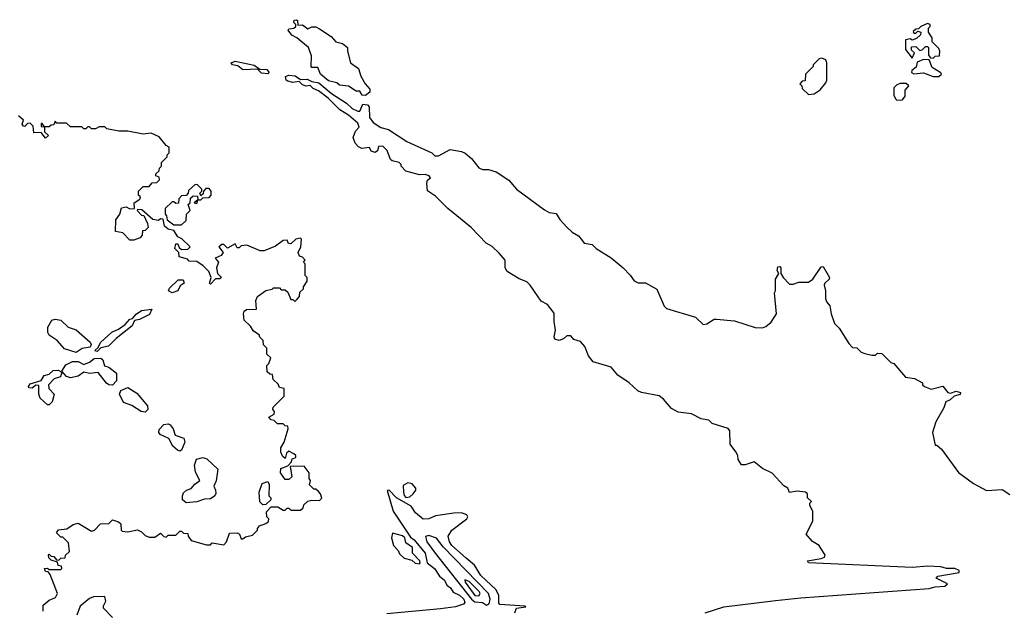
# Model space of a CAD drawing. Extents: x 2472589 to 2662339, y 701009 to 849030.
# Tile 17 of 256: x 2495830 to 2500966, y 762338 to 765420. Entities that reach past the tile are written whole.
import ezdxf

# ---------------------------------------------------------------- set-up
doc = ezdxf.new("R2010")
doc.units = 0

msp = doc.modelspace()

# ---------------------------------------------------------------- linework, layer by layer
at = {"layer": '0CON05XD'}
for points in [[(2497635, 765023.8), (2497616.2, 765026.2), (2497605, 765047.5), (2497585, 765047.5), (2497545, 765072.5), (2497498.3, 765078.3), (2497485, 765090), (2497441.7, 765101.7), (2497400, 765135), (2497385, 765170), (2497355, 765170), (2497350, 765175), (2497351.7, 765231.7), (2497337.5, 765275), (2497275.8, 765325.8), (2497249.7, 765339.7), (2497230, 765365), (2497235, 765372.5), (2497260, 765375), (2497270, 765385), (2497270, 765395), (2497260, 765405), (2497261.7, 765418.3), (2497275, 765420), (2497280, 765415), (2497281.7, 765391.7), (2497305, 765392.5), (2497333, 765373), (2497355, 765382.5), (2497375, 765382.5), (2497395, 765372.5), (2497455, 765332.5), (2497480, 765305), (2497515, 765296.2), (2497540, 765275), (2497540, 765255), (2497556.7, 765195), (2497597.5, 765165), (2497610, 765125), (2497632.5, 765085), (2497657.3, 765057.3), (2497657.5, 765042.5), (2497635, 765023.8)], [(2500595, 765220), (2500605, 765230), (2500628.3, 765231.7), (2500630, 765255), (2500625, 765270), (2500590, 765305), (2500590, 765325), (2500570, 765355), (2500570, 765375), (2500580, 765385), (2500580, 765395), (2500565, 765400), (2500530, 765385), (2500518.3, 765371.7), (2500505, 765370), (2500491.7, 765358.3), (2500495, 765350), (2500505, 765350), (2500515, 765360), (2500530, 765355), (2500528.3, 765341.7), (2500508.3, 765321.7), (2500485, 765312.5), (2500475, 765320), (2500450, 765315), (2500450, 765265), (2500485, 765220), (2500497.5, 765247.5), (2500481.7, 765261.7), (2500481.7, 765278.3), (2500505, 765280), (2500525, 765260), (2500537, 765263), (2500555, 765280), (2500565, 765280), (2500570, 765275), (2500570, 765235), (2500581.7, 765221.7), (2500595, 765220)], [(2497125, 765137.5), (2497091.1, 765141.1), (2497071.7, 765161.7), (2496995, 765158.1), (2496968.9, 765178.9), (2496940, 765185), (2496934, 765195), (2496955, 765204.3), (2497052.9, 765182.9), (2497082.5, 765162.5), (2497120, 765160), (2497132.5, 765145), (2497125, 765137.5)], [(2499945, 765030), (2499975, 765032.5), (2500006.4, 765053.6), (2500035, 765090), (2500040, 765105), (2500040, 765195), (2500035, 765210), (2500015, 765220), (2500000, 765215), (2499970, 765185), (2499970, 765175), (2499930, 765135), (2499928.3, 765101.7), (2499911.7, 765098.3), (2499900, 765085), (2499910, 765075), (2499911.7, 765061.7), (2499945, 765030)], [(2500595, 765122.9), (2500625, 765124.2), (2500638.8, 765135), (2500635, 765142.5), (2500590.7, 765170.7), (2500575, 765210), (2500545, 765212.5), (2500511.7, 765198.3), (2500507, 765173), (2500483.3, 765155), (2500482.5, 765145), (2500495, 765137.5), (2500545, 765143.3), (2500595, 765122.9)], [(2498625, 763800), (2498617.5, 763845), (2498618.3, 763888.3), (2498583, 763933), (2498550.5, 763950.5), (2498492.5, 764035), (2498475, 764052.5), (2498435, 764067.5), (2498372.5, 764105), (2498362.5, 764125), (2498363.3, 764165), (2498331.7, 764201.7), (2498295, 764236), (2498264.3, 764254.3), (2498185.8, 764335), (2498064, 764435), (2497999.5, 764499.5), (2497957, 764527), (2497954.1, 764565.9), (2497958, 764582), (2497972.5, 764595), (2497966.7, 764605), (2497945, 764612.5), (2497915, 764610), (2497845, 764630), (2497820, 764655), (2497820, 764665), (2497810, 764675), (2497773, 764683), (2497765, 764690), (2497747, 764737), (2497725, 764760), (2497701.7, 764758.3), (2497697.5, 764735), (2497685, 764727.5), (2497664, 764734), (2497655, 764752.5), (2497615, 764747.5), (2497597, 764757), (2497580, 764775), (2497570, 764805), (2497581.7, 764838.3), (2497601.7, 764858.3), (2497595, 764880), (2497545, 764922), (2497500.2, 764950.2), (2497440, 765010), (2497388.6, 765048.6), (2497361.2, 765061.2), (2497346, 765076), (2497325, 765073.3), (2497305, 765079.2), (2497287.5, 765097.5), (2497255, 765091.5), (2497229.6, 765099.6), (2497221.2, 765105), (2497217, 765123), (2497235, 765130.8), (2497266.9, 765126.9), (2497295, 765107.5), (2497330, 765110), (2497355, 765097.5), (2497391.2, 765091.2), (2497456.7, 765035), (2497534.4, 764984.4), (2497565, 764956.7), (2497595, 764942), (2497605, 764943.3), (2497620.8, 764979.2), (2497645, 764975.8), (2497652.5, 764965), (2497655, 764910), (2497675, 764883.8), (2497715, 764856.7), (2497755, 764847.5), (2497850, 764785), (2497980, 764725), (2497995, 764710), (2498015, 764710), (2498075, 764743.3), (2498135, 764732.5), (2498153.6, 764723.6), (2498187.5, 764695), (2498225, 764647.5), (2498245, 764637.5), (2498275, 764637.5), (2498316.1, 764626.1), (2498382.3, 764582.3), (2498422.5, 764535), (2498567, 764427), (2498593, 764413), (2498628.3, 764408.3), (2498647, 764377), (2498685, 764337.5), (2498711.7, 764311.7), (2498745, 764292.5), (2498766, 764266), (2498775, 764253.3), (2498816.1, 764246.1), (2498837.5, 764225), (2498915, 764177.5), (2498977.5, 764125), (2499015, 764087.5), (2499036.4, 764056.4), (2499057, 764047), (2499095, 764047.5), (2499153, 764013), (2499192.5, 763925), (2499205, 763912.5), (2499355, 763867.5), (2499395, 763830), (2499415, 763832.5), (2499453.3, 763856.7), (2499465, 763857.5), (2499558.3, 763848.3), (2499667, 763813), (2499705, 763812.5), (2499721.7, 763818.3), (2499749.3, 763840.7), (2499777.5, 763885), (2499767.5, 763995), (2499772.5, 764005), (2499773.3, 764065), (2499790, 764095), (2499781.7, 764111.7), (2499785, 764130), (2499795, 764132.5), (2499800, 764125), (2499800, 764095), (2499812.5, 764075), (2499845, 764040), (2499865, 764040), (2499895, 764050), (2499945, 764050), (2499967.5, 764065), (2500010.7, 764129.3), (2500021.7, 764131.7), (2500053.8, 764075), (2500053.3, 764065), (2500030, 764045), (2500026.7, 764035), (2500034, 764005), (2500033, 763963), (2500040, 763945), (2500057, 763927), (2500062.5, 763885), (2500080, 763835), (2500105, 763810), (2500155, 763730), (2500175, 763710), (2500197, 763707), (2500220, 763685), (2500238.3, 763678.3), (2500275, 763670), (2500295, 763670), (2500305, 763680), (2500327, 763677), (2500375, 763630), (2500390, 763625), (2500450, 763555), (2500497, 763547), (2500540, 763525), (2500540, 763515), (2500550, 763505), (2500585, 763492.5), (2500645, 763507.5), (2500672.5, 763475), (2500685, 763471.4), (2500715, 763480.5), (2500738, 763475), (2500736.2, 763463.8), (2500705, 763454.3), (2500684.6, 763435.4), (2500661.2, 763425), (2500651.2, 763395), (2500609.3, 763320.7), (2500592.5, 763265), (2500605, 763200), (2500615, 763200), (2500639.3, 763179.3), (2500727, 763057), (2500805, 763000), (2500873, 762963), (2500955, 762967.5), (2500995, 762942.5)], [(2500405, 765000), (2500435, 765002.5), (2500449.3, 765020.7), (2500448.3, 765051.7), (2500467.5, 765075), (2500455, 765087.5), (2500423, 765087), (2500405, 765080), (2500390, 765065), (2500390, 765025), (2500400, 765005), (2500405, 765000)], [(2496560, 764645), (2496570, 764655), (2496570, 764675), (2496600, 764705), (2496600, 764715), (2496610, 764725), (2496610, 764755), (2496593.6, 764763.6), (2496558.3, 764808.3), (2496517, 764827), (2496475, 764822.5), (2496395, 764837.5), (2496348.3, 764838.3), (2496285, 764850), (2496275, 764860), (2496245, 764860), (2496225, 764850), (2496205, 764850), (2496195, 764860), (2496185, 764860), (2496175, 764850), (2496165, 764850), (2496155, 764860), (2496095, 764860), (2496075, 764880), (2496025, 764880), (2496015, 764890), (2496008.3, 764871.7), (2495995, 764870), (2495985, 764860), (2495960, 764860), (2495948.3, 764878.3), (2495941.7, 764878.3), (2495941.7, 764861.7), (2495960, 764860), (2495960, 764835), (2495980, 764815), (2495965, 764802.5), (2495941.7, 764831.7), (2495905, 764830), (2495900, 764865), (2495885, 764880), (2495871.7, 764878.3), (2495857, 764863), (2495850, 764865), (2495842.5, 764875), (2495850, 764895), (2495825, 764917.5)], [(2495953.3, 762333.3), (2495952.5, 762365), (2495985, 762390), (2496016.4, 762403.6), (2496027.5, 762425), (2495990, 762525), (2495978.3, 762538.3), (2495965, 762540), (2495960, 762555), (2495975, 762557.5), (2495985, 762550), (2496045, 762550), (2496050, 762555), (2496048.3, 762568.3), (2496031.7, 762571.7), (2496028.3, 762588.3), (2495995, 762600), (2495981.7, 762611.7), (2495980, 762625), (2495985, 762630), (2495995, 762620), (2496008.3, 762618.3), (2496021.7, 762601.7), (2496035, 762600), (2496045, 762610), (2496068.3, 762611.7), (2496070, 762625), (2496090, 762645), (2496085, 762690), (2496055, 762720), (2496045, 762720), (2496021.7, 762741.7), (2496033, 762757), (2496077, 762763), (2496110, 762785), (2496135, 762792.5), (2496205, 762750), (2496220, 762755), (2496251.7, 762788.3), (2496295, 762790), (2496315, 762810), (2496345, 762800), (2496358.3, 762788.3), (2496360, 762755), (2496365, 762750), (2496395, 762747.5), (2496445, 762757.5), (2496465, 762747.5), (2496485, 762727.5), (2496505, 762720), (2496535, 762720), (2496565, 762740), (2496583, 762723), (2496595, 762720), (2496605, 762730), (2496645, 762730), (2496665, 762750), (2496675, 762750), (2496685, 762740), (2496708.3, 762738.3), (2496710, 762725), (2496725, 762702.5), (2496805, 762680), (2496825, 762680), (2496835, 762690), (2496895, 762680), (2496910, 762695), (2496925, 762740), (2496965, 762742.5), (2496977.5, 762735), (2496985, 762710), (2496995, 762710), (2497008.3, 762721.7), (2497045, 762730), (2497070, 762755), (2497070, 762765), (2497081.7, 762778.3), (2497115, 762790), (2497128.3, 762801.7), (2497130, 762815), (2497120, 762825), (2497118.3, 762851.7), (2497141.7, 762878.3), (2497177, 762877), (2497205, 762860), (2497215, 762860), (2497225, 762870), (2497235, 762870), (2497245, 762860), (2497295, 762860), (2497308.3, 762871.7), (2497311.7, 762888.3), (2497333, 762907), (2497355, 762912.5), (2497395, 762910), (2497407, 762923), (2497400, 762945), (2497388.3, 762958.3), (2497375, 762970), (2497365, 762970), (2497341.7, 762991.7), (2497347.5, 763015), (2497340, 763025), (2497340, 763055), (2497315, 763090), (2497241.7, 763088.3), (2497250, 763035), (2497235, 763020), (2497215, 763020), (2497190, 763055), (2497191.7, 763078.3), (2497228.3, 763091.7), (2497248.3, 763111.7), (2497251.7, 763128.3), (2497270, 763135), (2497270, 763145), (2497260, 763155), (2497235, 763167.5), (2497221.7, 763158.3), (2497215, 763130), (2497201.7, 763141.7), (2497193, 763163), (2497192.5, 763185), (2497210, 763215), (2497230, 763285), (2497228.3, 763298.3), (2497215, 763300), (2497205, 763310), (2497175, 763310), (2497158.3, 763328.3), (2497141.7, 763331.7), (2497130, 763345), (2497158.3, 763361.7), (2497160, 763375), (2497150, 763385), (2497153, 763397), (2497210, 763455), (2497210, 763495), (2497185, 763500), (2497178.3, 763518.3), (2497151.7, 763541.7), (2497148.3, 763568.3), (2497135, 763570), (2497121.7, 763581.7), (2497120, 763615), (2497130, 763625), (2497140, 763655), (2497120, 763675), (2497120, 763705), (2497103, 763723), (2497100, 763745), (2497083, 763763), (2497080, 763775), (2497050, 763795), (2497035, 763820), (2497001.7, 763851.7), (2496997.5, 763885), (2497001.7, 763898.3), (2497013, 763907), (2497065, 763910), (2497062.5, 763955), (2497070, 763975), (2497113.9, 764006.1), (2497147, 764013), (2497155, 764020), (2497185, 764020), (2497195, 764010), (2497215, 764010), (2497228.3, 763998.3), (2497245, 763960), (2497255, 763960), (2497265, 763950), (2497278.3, 763961.7), (2497290, 763975), (2497291.7, 763998.3), (2497310, 764015), (2497310, 764025), (2497330, 764055), (2497330, 764075), (2497320, 764085), (2497320, 764145), (2497310, 764155), (2497320, 764165), (2497305, 764180), (2497290, 764185), (2497282.5, 764205), (2497297.5, 764235), (2497300, 764275), (2497295, 764280), (2497270, 764275), (2497245, 764250), (2497231.7, 764251.7), (2497225, 764270), (2497205, 764267.5), (2497165, 764237.5), (2497105, 764213.3), (2497085, 764213.3), (2497015, 764242.5), (2496985, 764240), (2496975, 764230), (2496965, 764230), (2496955, 764250), (2496915, 764227.5), (2496895, 764246.7), (2496885, 764246.7), (2496870, 764235), (2496892.5, 764205), (2496880.7, 764189.3), (2496850, 764175), (2496866.7, 764155), (2496856.7, 764125), (2496862.5, 764095), (2496882.5, 764075), (2496875, 764067.5), (2496852.5, 764067.5), (2496825, 764040), (2496820, 764045), (2496830, 764075), (2496817.5, 764105), (2496787.5, 764135), (2496755, 764157.5), (2496715, 764160), (2496705, 764170), (2496661.7, 764181.7), (2496660, 764205), (2496640, 764225), (2496645, 764250), (2496655, 764250), (2496661.7, 764231.7), (2496675, 764220), (2496707, 764223), (2496720, 764235), (2496676.4, 764276.4), (2496655, 764287.5), (2496635, 764320), (2496605, 764327.5), (2496585, 764342.5), (2496578.3, 764378.3), (2496565, 764380), (2496555, 764372.5), (2496525, 764376.7), (2496468.3, 764428.3), (2496445, 764430), (2496442.5, 764425), (2496465, 764400), (2496478.3, 764398.3), (2496497, 764357), (2496500, 764335), (2496485, 764320), (2496471.7, 764318.3), (2496470, 764295), (2496458.3, 764281.7), (2496425, 764270), (2496405, 764270), (2496368.3, 764308.3), (2496330, 764315), (2496332.5, 764375), (2496352.5, 764405), (2496361.7, 764438.3), (2496385, 764442.5), (2496405, 764433.3), (2496430, 764435), (2496427.5, 764465), (2496456.4, 764483.6), (2496460, 764495), (2496450, 764505), (2496450, 764525), (2496475, 764550), (2496505, 764550), (2496521.7, 764568.3), (2496545, 764570), (2496560, 764585), (2496558.3, 764598.3), (2496540, 764605), (2496540, 764615), (2496558.3, 764631.7), (2496560, 764645)], [(2496675, 764350), (2496698.3, 764371.7), (2496700, 764405), (2496720, 764425), (2496710, 764455), (2496720, 764465), (2496721.7, 764488.3), (2496735, 764500), (2496758.3, 764498.3), (2496760, 764480), (2496740, 764465), (2496755, 764460), (2496760, 764480), (2496775, 764480), (2496785, 764490), (2496818.3, 764491.7), (2496830, 764505), (2496830, 764525), (2496818.3, 764538.3), (2496801.7, 764538.3), (2496790, 764525), (2496788.3, 764511.7), (2496775, 764500), (2496770, 764515), (2496780, 764525), (2496780, 764535), (2496758.3, 764558.3), (2496745, 764560), (2496711.7, 764528.3), (2496710, 764515), (2496698.3, 764501.7), (2496675, 764500), (2496660, 764485), (2496658.3, 764461.7), (2496645, 764460), (2496635, 764470), (2496625, 764470), (2496590, 764435), (2496590, 764405), (2496597, 764397), (2496600, 764375), (2496635, 764350), (2496675, 764350)], [(2496625, 763993.8), (2496606.7, 764005), (2496612, 764018), (2496657.5, 764062.5), (2496682.5, 764062.5), (2496688.8, 764045), (2496668.3, 764031.7), (2496655.6, 764004.4), (2496625, 763993.8)], [(2496235, 763687.5), (2496225, 763690), (2496224, 763696), (2496240, 763710), (2496251.2, 763735), (2496310.8, 763789.2), (2496345.9, 763804.1), (2496380.8, 763829.2), (2496405, 763857.5), (2496419.3, 763860.7), (2496437.3, 763882.7), (2496465, 763902), (2496520, 763910), (2496508, 763882), (2496455, 763855.8), (2496430, 763850), (2496417.1, 763822.9), (2496333.2, 763756.8), (2496293.1, 763716.9), (2496253, 763707), (2496235, 763687.5)], [(2496125, 763683.3), (2496065, 763702.5), (2496026.4, 763746.4), (2495983.6, 763773.6), (2495977, 763787), (2495976.7, 763815), (2495998.8, 763851.2), (2496015, 763856.2), (2496045, 763851.2), (2496082.5, 763815), (2496125, 763801.2), (2496197.5, 763737.5), (2496203.8, 763725), (2496198.5, 763711.5), (2496155.9, 763704.1), (2496125, 763683.3)], [(2499406.4, 762323.6), (2499502.5, 762355), (2499772, 762388), (2499905, 762403.2), (2500575, 762450.8), (2500605, 762460), (2500656.4, 762463.6), (2500670, 762475), (2500610, 762505), (2500620, 762515), (2500730, 762535), (2500730, 762545), (2500707.5, 762555), (2500665, 762555.5), (2500635, 762564.2), (2500567.1, 762567.1), (2500485, 762561.1), (2499945, 762584.5), (2499940, 762595), (2500011.7, 762608.3), (2500027.5, 762615), (2500032.5, 762625), (2500000, 762675), (2499965, 762697.5), (2499933.3, 762735), (2499967, 762803), (2499967.5, 762855), (2499952.5, 762885), (2499952.5, 762897.5), (2499960, 762905), (2499940, 762925), (2499940, 762945), (2499930, 762955), (2499885, 762958.8), (2499845, 762952.5), (2499837.5, 762975), (2499817, 762987), (2499755, 763052.5), (2499705, 763077.5), (2499661.7, 763111.7), (2499615, 763097.5), (2499595, 763097.5), (2499577.5, 763125), (2499576.7, 763145), (2499566.2, 763165), (2499536.2, 763205), (2499534, 763274), (2499526.2, 763286.2), (2499443, 763313), (2499425, 763330), (2499385, 763337.5), (2499335, 763362.5), (2499265, 763372.5), (2499230.7, 763390.7), (2499189.3, 763439.3), (2499166.1, 763456.1), (2499073.6, 763473.6), (2499055, 763482.5), (2499010, 763525), (2498950, 763565), (2498916.2, 763606.2), (2498822.5, 763635), (2498797.5, 763665), (2498777.5, 763715), (2498755, 763740), (2498721.7, 763751.7), (2498705, 763770), (2498685, 763770), (2498666.2, 763753.8), (2498645, 763746.2), (2498622, 763752), (2498617.5, 763765), (2498625, 763800)], [(2496315, 763512.5), (2496295, 763513.8), (2496283, 763523), (2496239.3, 763579.3), (2496195, 763573.3), (2496165, 763580), (2496135, 763560), (2496095, 763550), (2496075, 763557.5), (2496050, 763585), (2496071.4, 763618.6), (2496105, 763636.2), (2496135, 763636.7), (2496165, 763621.2), (2496195, 763632.5), (2496218.6, 763651.4), (2496254.2, 763654.2), (2496263.8, 763645), (2496273.6, 763613.6), (2496296.1, 763606.1), (2496336.2, 763575), (2496335.8, 763535), (2496315, 763512.5)], [(2495985, 763410), (2495975, 763410), (2495937.5, 763445), (2495930, 763465), (2495930, 763510), (2495915, 763512.5), (2495895, 763496.7), (2495878.3, 763498.3), (2495876.7, 763505), (2495885, 763518.8), (2495942.5, 763537.5), (2495957.7, 763562.3), (2495985, 763570), (2496005, 763588.8), (2496031.2, 763591.2), (2496050, 763580), (2496043.6, 763556.4), (2496010, 763545), (2495980, 763515), (2495982.5, 763495), (2496010, 763465), (2496000, 763425), (2495985, 763410)], [(2496485, 763372), (2496464.4, 763374.4), (2496415.7, 763405.7), (2496372.3, 763422.3), (2496351.2, 763465), (2496358.8, 763485), (2496395, 763501.2), (2496441.2, 763471.2), (2496496.7, 763405), (2496498.8, 763385), (2496485, 763372)], [(2496665, 763168.8), (2496652.7, 763172.7), (2496630, 763195), (2496607.5, 763235), (2496563.3, 763255), (2496556.7, 763265), (2496558.3, 763281.7), (2496582.7, 763307.3), (2496605, 763311.2), (2496615.8, 763305.8), (2496631.2, 763285), (2496642, 763252), (2496685.8, 763235.8), (2496692, 763215), (2496675, 763173.3), (2496665, 763168.8)], [(2496698.3, 762898.3), (2496680, 762915), (2496680, 762935), (2496685, 762950), (2496700, 762965), (2496725, 762972.5), (2496743.6, 762996.4), (2496770, 763015), (2496748.3, 763058.3), (2496742, 763095), (2496752.9, 763127.1), (2496785, 763134.2), (2496807.3, 763127.3), (2496863.3, 763075), (2496856.1, 763013.9), (2496842.5, 762985), (2496852.5, 762965), (2496853, 762947), (2496847.5, 762935), (2496825, 762920), (2496795, 762917.5), (2496755, 762903.3), (2496698.3, 762898.3)], [(2497098.3, 762888.3), (2497083, 762903), (2497080, 762955), (2497095, 763000), (2497125, 763010), (2497132.5, 762995), (2497130, 762935), (2497140, 762925), (2497140, 762915), (2497115, 762890), (2497098.3, 762888.3)], [(2497845, 762926.7), (2497865, 762930), (2497883.3, 762945), (2497897.5, 762965), (2497897.5, 762975), (2497878.3, 762998.3), (2497855, 763003.3), (2497831.2, 762988.8), (2497832.5, 762955), (2497836.1, 762936.1), (2497845, 762926.7)], [(2498412.5, 762325), (2498421.7, 762348.3), (2498470, 762355), (2498465, 762360), (2498335, 762367.5), (2498330, 762375), (2498330, 762415), (2498315.8, 762445), (2498235, 762520), (2498202.3, 762572.3), (2498159.8, 762609.8), (2498085, 762675.6), (2498072.3, 762695), (2498065.6, 762725), (2498085, 762755.5), (2498162, 762815), (2498168.8, 762825), (2498163.3, 762835), (2498135, 762845.6), (2498095, 762843.8), (2497998.8, 762831.2), (2497965, 762814.3), (2497935, 762813.3), (2497895, 762846.7), (2497871.7, 762881.7), (2497795.8, 762925), (2497757.5, 762965), (2497747.5, 762962.5), (2497779.2, 762855), (2497868.8, 762718.8), (2497887.5, 762705), (2497945, 762636), (2497955.8, 762585.8), (2497993.3, 762555), (2498020, 762515), (2498046.2, 762495), (2498058.8, 762468.8), (2498076.7, 762455), (2498092, 762432), (2498125, 762416.7), (2498147.1, 762395), (2498151.7, 762378.3), (2498145, 762368.8), (2498104.3, 762355.7), (2498025, 762345.5), (2497745, 762318.5)], [(2497915, 762580), (2497920, 762585), (2497917.5, 762595), (2497880, 762635), (2497880, 762665), (2497845, 762690), (2497840, 762715), (2497827, 762727), (2497775, 762740), (2497770, 762715), (2497780, 762675), (2497805, 762650), (2497811.7, 762631.7), (2497835, 762610), (2497875, 762600), (2497893.3, 762583.3), (2497915, 762580)], [(2498265, 762363.6), (2498278.6, 762371.4), (2498285.1, 762395), (2498275.8, 762425.8), (2498039, 762669), (2498005, 762713.3), (2497965, 762728), (2497947, 762723), (2497954.7, 762695), (2497997, 762635), (2498186.5, 762396.5), (2498205, 762382.6), (2498245, 762379), (2498265, 762363.6)], [(2498225, 762412.9), (2498232.7, 762425), (2498226.5, 762435), (2498175, 762487.1), (2498152.7, 762497.3), (2498154.6, 762485), (2498195, 762426.2), (2498205, 762414.8), (2498225, 762412.9)], [(2496315, 762300), (2496268.3, 762348.3), (2496268.3, 762361.7), (2496280, 762385), (2496275, 762410), (2496215, 762407.5), (2496195, 762400), (2496145, 762360), (2496128.3, 762311.7)]]:
    msp.add_lwpolyline(points, dxfattribs=at)

doc.saveas('drawing.dxf')
